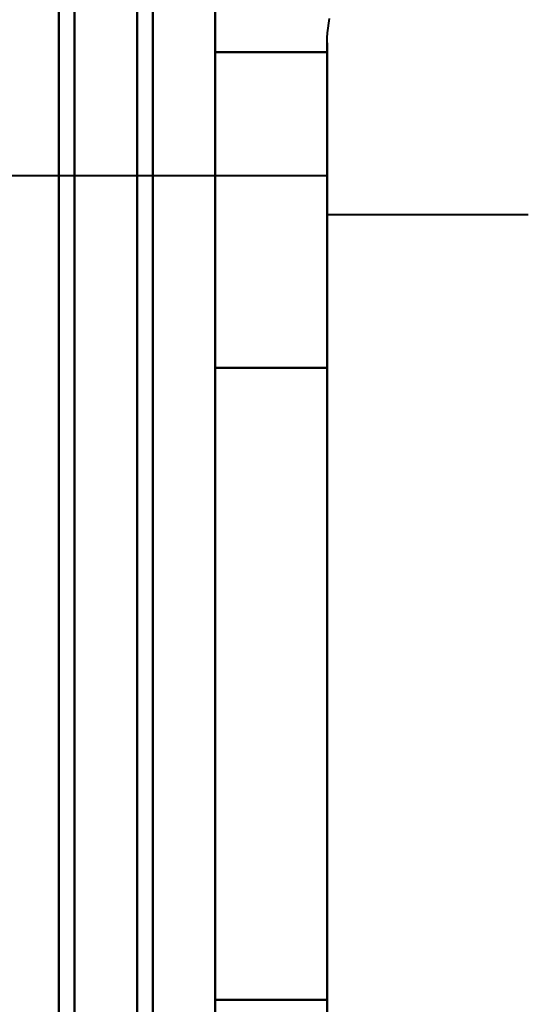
# Model space of a CAD drawing. Header units: millimetres. Extents: x -852 to 852, y -1321 to 592.
# Tile 19 of 111: x -689.75 to -686.5, y -392.05 to -385.75. Entities that reach past the tile are written whole.
import ezdxf

# ---------------------------------------------------------------- set-up
doc = ezdxf.new("R2010")
doc.units = ezdxf.units.MM
doc.layers.add('G-IMPT', color=8, linetype='Continuous', lineweight=40)

# ---------------------------------------------------------------- blocks, each defined once
blk = doc.blocks.new('NEXA 1500 CALQUES_dwg-769064-Niveau de réf_')
at = {"layer": 'G-IMPT'}
for p, q in [((-687.7851, -355.5), (-687.7851, -353.45)), ((-687.7851, -355.5), (-687.7851, -353.45)), ((-687.7851, -355.5), (-687.7851, -353.45)), ((-687.7851, -355.5), (-687.7851, -353.45)), ((-687.7851, -359.6), (-687.7851, -353.9993)), ((-687.7851, -359.6), (-687.7851, -353.9993)), ((-687.7851, -359.6), (-687.7851, -353.9993)), ((-687.7851, -359.6), (-687.7851, -353.9993)), ((-687.7851, -354.3), (-690, -354.3)), ((-687.7851, -354.3), (-690, -354.3)), ((-687.7851, -354.3), (-690, -354.3)), ((-687.7851, -354.3), (-690, -354.3)), ((-687.7851, -354.3), (-687.7851, -360.3646)), ((-687.7851, -355.925), (-687.7851, -354.3)), ((-687.7851, -355.925), (-687.7851, -354.3)), ((-687.7851, -354.3), (-687.7851, -360.3646)), ((-687.7851, -355.925), (-687.7851, -354.3)), ((-687.7851, -354.3), (-687.7851, -360.3646)), ((-687.7851, -355.925), (-687.7851, -354.3)), ((-687.7851, -354.3), (-687.7851, -360.3646)), ((-686.5, -354.55), (-687.7851, -354.55)), ((-686.5, -354.55), (-687.7851, -354.55)), ((-686.5, -354.55), (-687.7851, -354.55)), ((-686.5, -354.55), (-687.7851, -354.55)), ((-687.7851, -354.55), (-687.7851, -360.1481)), ((-687.7851, -360.1481), (-687.7851, -354.55)), ((-687.7851, -360.1481), (-687.7851, -354.55)), ((-687.7851, -354.55), (-687.7851, -360.1481)), ((-687.7851, -360.1481), (-687.7851, -354.55)), ((-687.7851, -354.55), (-687.7851, -360.1481)), ((-687.7851, -360.1481), (-687.7851, -354.55)), ((-687.7851, -354.55), (-687.7851, -360.1481)), ((-687.7851, -354.7354), (-687.7851, -360.8)), ((-687.7851, -359.175), (-687.7851, -354.7354)), ((-687.7851, -359.175), (-687.7851, -354.7354)), ((-687.7851, -354.7354), (-687.7851, -360.8)), ((-687.7851, -359.175), (-687.7851, -354.7354)), ((-687.7851, -354.7354), (-687.7851, -360.8)), ((-687.7851, -359.175), (-687.7851, -354.7354)), ((-687.7851, -354.7354), (-687.7851, -360.8)), ((-687.7851, -354.9519), (-687.7851, -360.55)), ((-687.7851, -360.55), (-687.7851, -354.9519)), ((-687.7851, -360.55), (-687.7851, -354.9519)), ((-687.7851, -354.9519), (-687.7851, -360.55)), ((-687.7851, -360.55), (-687.7851, -354.9519)), ((-687.7851, -354.9519), (-687.7851, -360.55)), ((-687.7851, -360.55), (-687.7851, -354.9519)), ((-687.7851, -354.9519), (-687.7851, -360.55)), ((-687.7851, -361.65), (-687.7851, -355.5)), ((-687.7851, -361.65), (-687.7851, -355.5)), ((-687.7851, -361.65), (-687.7851, -355.5)), ((-687.7851, -361.65), (-687.7851, -355.5)), ((-687.7851, -360.8), (-687.7851, -355.925)), ((-687.7851, -360.8), (-687.7851, -355.925)), ((-687.7851, -360.8), (-687.7851, -355.925)), ((-687.7851, -360.8), (-687.7851, -355.925))]:
    blk.add_line(p, q, dxfattribs=at)
at = {"layer": 'G-IMPT', "flags": 128}
for points in [[(-689.5, 449.35), (-689.5, 240.9), (-689.5, 32.45), (-689.5, -176), (-689.5, -384.45)], [(-689.5, -384.45), (-689.5, -176), (-689.5, 32.45), (-689.5, 240.9), (-689.5, 449.35)], [(-689.5, 449.35), (-689.5, 240.9), (-689.5, 32.45), (-689.5, -176), (-689.5, -384.45)], [(-689.4, 449.35), (-689.4, 240.9), (-689.4, 32.45), (-689.4, -176), (-689.4, -384.45)], [(-689.4, -384.45), (-689.4, -176), (-689.4, 32.45), (-689.4, 240.9), (-689.4, 449.35)], [(-689.4, -384.45), (-689.4, -176), (-689.4, 32.45), (-689.4, 240.9), (-689.4, 449.35)], [(-689.4, 449.35), (-689.4, 240.9), (-689.4, 32.45), (-689.4, -176), (-689.4, -384.45)], [(-689.4, -384.45), (-689.4, -176), (-689.4, 32.45), (-689.4, 240.9), (-689.4, 449.35)], [(-689.4, -384.45), (-689.4, -176), (-689.4, 32.45), (-689.4, 240.9), (-689.4, 449.35)], [(-689.4, 449.35), (-689.4, 240.9), (-689.4, 32.45), (-689.4, -176), (-689.4, -384.45)], [(-689.4, -384.45), (-689.4, -176), (-689.4, 32.45), (-689.4, 240.9), (-689.4, 449.35)], [(-689.4, 449.35), (-689.4, 240.9), (-689.4, 32.45), (-689.4, -176), (-689.4, -384.45)], [(-689, 448.95), (-689, 240.7), (-689, 32.45), (-689, -175.8), (-689, -384.05)], [(-689, -384.05), (-689, -175.8), (-689, 32.45), (-689, 240.7), (-689, 448.95)], [(-689.5, 448.85), (-689.5, 240.65), (-689.5, 32.45), (-689.5, -175.75), (-689.5, -383.95)], [(-689.5, -383.95), (-689.5, -175.75), (-689.5, 32.45), (-689.5, 240.65), (-689.5, 448.85)], [(-689.5, 448.85), (-689.5, 240.65), (-689.5, 32.45), (-689.5, -175.75), (-689.5, -383.95)], [(-689.5, -383.95), (-689.5, -175.75), (-689.5, 32.45), (-689.5, 240.65), (-689.5, 448.85)], [(-689.5, 448.85), (-689.5, 240.65), (-689.5, 32.45), (-689.5, -175.75), (-689.5, -383.95)], [(-689.5, -383.95), (-689.5, -175.75), (-689.5, 32.45), (-689.5, 240.65), (-689.5, 448.85)], [(-689, -383.95), (-689, -175.75), (-689, 32.45), (-689, 240.65), (-689, 448.85)], [(-689, 448.85), (-689, 240.65), (-689, 32.45), (-689, -175.75), (-689, -383.95)], [(-688.9, 448.85), (-688.9, 240.65), (-688.9, 32.45), (-688.9, -175.75), (-688.9, -383.95)], [(-688.9, -383.95), (-688.9, -175.75), (-688.9, 32.45), (-688.9, 240.65), (-688.9, 448.85)], [(-688.5, 448.85), (-688.5, 240.65), (-688.5, 32.45), (-688.5, -175.75), (-688.5, -383.95)], [(-688.5, 448.85), (-688.5, 240.65), (-688.5, 32.45), (-688.5, -175.75), (-688.5, -383.95)], [(-688.5, -383.95), (-688.5, -175.75), (-688.5, 32.45), (-688.5, 240.65), (-688.5, 448.85)], [(-688.5, -383.95), (-688.5, -175.75), (-688.5, 32.45), (-688.5, 240.65), (-688.5, 448.85)], [(-688.5, 448.85), (-688.5, 240.65), (-688.5, 32.45), (-688.5, -175.75), (-688.5, -383.95)], [(-688.5, -383.95), (-688.5, -175.75), (-688.5, 32.45), (-688.5, 240.65), (-688.5, 448.85)], [(-688.5, 448.85), (-688.5, 240.65), (-688.5, 32.45), (-688.5, -175.75), (-688.5, -383.95)], [(-688.5, -383.95), (-688.5, -175.75), (-688.5, 32.45), (-688.5, 240.65), (-688.5, 448.85)], [(-689.5, -317.55), (-689.5, -332.55), (-689.5, -347.55), (-689.5, -362.55), (-689.5, -377.55)], [(-689.5, -377.55), (-689.5, -362.55), (-689.5, -347.55), (-689.5, -332.55), (-689.5, -317.55)], [(-689.5, -317.55), (-689.5, -332.55), (-689.5, -347.55), (-689.5, -362.55), (-689.5, -377.55)], [(-689.5, -377.55), (-689.5, -362.55), (-689.5, -347.55), (-689.5, -332.55), (-689.5, -317.55)], [(-689.5, -317.55), (-689.5, -332.55), (-689.5, -347.55), (-689.5, -362.55), (-689.5, -377.55)], [(-689.5, -377.55), (-689.5, -362.55), (-689.5, -347.55), (-689.5, -332.55), (-689.5, -317.55)], [(-689.5, -317.55), (-689.5, -332.55), (-689.5, -347.55), (-689.5, -362.55), (-689.5, -377.55)], [(-689.5, -377.55), (-689.5, -362.55), (-689.5, -347.55), (-689.5, -332.55), (-689.5, -317.55)], [(-688.5, -377.55), (-688.5, -362.55), (-688.5, -347.55), (-688.5, -332.55), (-688.5, -317.55)], [(-688.5, -317.55), (-688.5, -332.55), (-688.5, -347.55), (-688.5, -362.55), (-688.5, -377.55)], [(-688.5, -377.55), (-688.5, -362.55), (-688.5, -347.55), (-688.5, -332.55), (-688.5, -317.55)], [(-688.5, -317.55), (-688.5, -332.55), (-688.5, -347.55), (-688.5, -362.55), (-688.5, -377.55)], [(-688.5, -377.55), (-688.5, -362.55), (-688.5, -347.55), (-688.5, -332.55), (-688.5, -317.55)], [(-688.5, -317.55), (-688.5, -332.55), (-688.5, -347.55), (-688.5, -362.55), (-688.5, -377.55)], [(-688.5, -377.55), (-688.5, -362.55), (-688.5, -347.55), (-688.5, -332.55), (-688.5, -317.55)], [(-688.5, -317.55), (-688.5, -332.55), (-688.5, -347.55), (-688.5, -362.55), (-688.5, -377.55)], [(-687.7851, -353.45), (-687.7845, -353.4184), (-687.7826, -353.3868), (-687.7794, -353.3554), (-687.775, -353.3241), (-687.7694, -353.293)], [(-687.7851, -353.45), (-687.7845, -353.4184), (-687.7826, -353.3868), (-687.7794, -353.3554), (-687.775, -353.3241), (-687.7694, -353.293)], [(-687.7851, -353.45), (-687.7845, -353.4184), (-687.7826, -353.3868), (-687.7794, -353.3554), (-687.775, -353.3241), (-687.7694, -353.293)], [(-687.7851, -353.45), (-687.7845, -353.4184), (-687.7826, -353.3868), (-687.7794, -353.3554), (-687.775, -353.3241), (-687.7694, -353.293)], [(-687.7851, -353.45), (-687.7851, -353.4533), (-687.7851, -353.4631), (-687.7851, -353.4795), (-687.7851, -353.5024), (-687.7851, -353.5317), (-687.7851, -353.5675), (-687.7851, -353.6097), (-687.7851, -353.6581), (-687.7851, -353.7128), (-687.7851, -353.7736), (-687.7851, -353.8405), (-687.7851, -353.9133), (-687.7851, -353.9919), (-687.7851, -354.0763), (-687.7851, -354.1661), (-687.7851, -354.2614), (-687.7851, -354.362), (-687.7851, -354.4676), (-687.7851, -354.5782), (-687.7851, -354.6935), (-687.7851, -354.8134), (-687.7851, -354.9377), (-687.7851, -355.0661), (-687.7851, -355.1986), (-687.7851, -355.3348), (-687.7851, -355.4745), (-687.7851, -355.5)], [(-687.7851, -359.6), (-687.7851, -359.4564), (-687.7851, -359.3097), (-687.7851, -359.1602), (-687.7851, -359.0081), (-687.7851, -358.8537), (-687.7851, -358.6972), (-687.7851, -358.5389), (-687.7851, -358.379), (-687.7851, -358.2178), (-687.7851, -358.0555), (-687.7851, -357.8924), (-687.7851, -357.7287), (-687.7851, -357.5648), (-687.7851, -357.4008), (-687.7851, -357.2371), (-687.7851, -357.0738), (-687.7851, -356.9114), (-687.7851, -356.7499), (-687.7851, -356.5898), (-687.7851, -356.4311), (-687.7851, -356.2743), (-687.7851, -356.1195), (-687.7851, -355.967), (-687.7851, -355.817), (-687.7851, -355.6698), (-687.7851, -355.5256), (-687.7851, -355.3847), (-687.7851, -355.2472), (-687.7851, -355.1133), (-687.7851, -354.9834), (-687.7851, -354.8576), (-687.7851, -354.7361), (-687.7851, -354.6191), (-687.7851, -354.5068), (-687.7851, -354.3994), (-687.7851, -354.297), (-687.7851, -354.1998), (-687.7851, -354.108), (-687.7851, -354.0216), (-687.7851, -353.941), (-687.7851, -353.866), (-687.7851, -353.797), (-687.7851, -353.734), (-687.7851, -353.6771), (-687.7851, -353.6264), (-687.7851, -353.582), (-687.7851, -353.5439), (-687.7851, -353.5122), (-687.7851, -353.487), (-687.7851, -353.4683), (-687.7851, -353.4561), (-687.7851, -353.4504), (-687.7851, -353.45)], [(-687.7851, -353.45), (-687.7851, -353.4533), (-687.7851, -353.4631), (-687.7851, -353.4795), (-687.7851, -353.5024), (-687.7851, -353.5317), (-687.7851, -353.5675), (-687.7851, -353.6097), (-687.7851, -353.6581), (-687.7851, -353.7128), (-687.7851, -353.7736), (-687.7851, -353.8405), (-687.7851, -353.9133), (-687.7851, -353.9919), (-687.7851, -354.0763), (-687.7851, -354.1661), (-687.7851, -354.2614), (-687.7851, -354.362), (-687.7851, -354.4676), (-687.7851, -354.5782), (-687.7851, -354.6935), (-687.7851, -354.8134), (-687.7851, -354.9377), (-687.7851, -355.0661), (-687.7851, -355.1986), (-687.7851, -355.3348), (-687.7851, -355.4745), (-687.7851, -355.6176), (-687.7851, -355.7637), (-687.7851, -355.9127), (-687.7851, -356.0643), (-687.7851, -356.2183), (-687.7851, -356.3745), (-687.7851, -356.5325), (-687.7851, -356.6921), (-687.7851, -356.8531), (-687.7851, -357.0153), (-687.7851, -357.1782), (-687.7851, -357.3418), (-687.7851, -357.5057), (-687.7851, -357.6697), (-687.7851, -357.8335), (-687.7851, -357.9968), (-687.7851, -358.1595), (-687.7851, -358.3211), (-687.7851, -358.4815), (-687.7851, -358.6405), (-687.7851, -358.7976), (-687.7851, -358.9528), (-687.7851, -359.1058), (-687.7851, -359.2562), (-687.7851, -359.4039), (-687.7851, -359.5487), (-687.7851, -359.6)], [(-687.7851, -353.45), (-687.7851, -353.4533), (-687.7851, -353.4631), (-687.7851, -353.4795), (-687.7851, -353.5024), (-687.7851, -353.5317), (-687.7851, -353.5675), (-687.7851, -353.6097), (-687.7851, -353.6581), (-687.7851, -353.7128), (-687.7851, -353.7736), (-687.7851, -353.8405), (-687.7851, -353.9133), (-687.7851, -353.9919), (-687.7851, -354.0763), (-687.7851, -354.1661), (-687.7851, -354.2614), (-687.7851, -354.362), (-687.7851, -354.4676), (-687.7851, -354.5782), (-687.7851, -354.6935), (-687.7851, -354.8134), (-687.7851, -354.9377), (-687.7851, -355.0661), (-687.7851, -355.1986), (-687.7851, -355.3348), (-687.7851, -355.4745), (-687.7851, -355.5)], [(-687.7851, -359.6), (-687.7851, -359.4564), (-687.7851, -359.3097), (-687.7851, -359.1602), (-687.7851, -359.0081), (-687.7851, -358.8537), (-687.7851, -358.6972), (-687.7851, -358.5389), (-687.7851, -358.379), (-687.7851, -358.2178), (-687.7851, -358.0555), (-687.7851, -357.8924), (-687.7851, -357.7287), (-687.7851, -357.5648), (-687.7851, -357.4008), (-687.7851, -357.2371), (-687.7851, -357.0738), (-687.7851, -356.9114), (-687.7851, -356.7499), (-687.7851, -356.5898), (-687.7851, -356.4311), (-687.7851, -356.2743), (-687.7851, -356.1195), (-687.7851, -355.967), (-687.7851, -355.817), (-687.7851, -355.6698), (-687.7851, -355.5256), (-687.7851, -355.3847), (-687.7851, -355.2472), (-687.7851, -355.1133), (-687.7851, -354.9834), (-687.7851, -354.8576), (-687.7851, -354.7361), (-687.7851, -354.6191), (-687.7851, -354.5068), (-687.7851, -354.3994), (-687.7851, -354.297), (-687.7851, -354.1998), (-687.7851, -354.108), (-687.7851, -354.0216), (-687.7851, -353.941), (-687.7851, -353.866), (-687.7851, -353.797), (-687.7851, -353.734), (-687.7851, -353.6771), (-687.7851, -353.6264), (-687.7851, -353.582), (-687.7851, -353.5439), (-687.7851, -353.5122), (-687.7851, -353.487), (-687.7851, -353.4683), (-687.7851, -353.4561), (-687.7851, -353.4504), (-687.7851, -353.45)], [(-687.7851, -353.45), (-687.7851, -353.4533), (-687.7851, -353.4631), (-687.7851, -353.4795), (-687.7851, -353.5024), (-687.7851, -353.5317), (-687.7851, -353.5675), (-687.7851, -353.6097), (-687.7851, -353.6581), (-687.7851, -353.7128), (-687.7851, -353.7736), (-687.7851, -353.8405), (-687.7851, -353.9133), (-687.7851, -353.9919), (-687.7851, -354.0763), (-687.7851, -354.1661), (-687.7851, -354.2614), (-687.7851, -354.362), (-687.7851, -354.4676), (-687.7851, -354.5782), (-687.7851, -354.6935), (-687.7851, -354.8134), (-687.7851, -354.9377), (-687.7851, -355.0661), (-687.7851, -355.1986), (-687.7851, -355.3348), (-687.7851, -355.4745), (-687.7851, -355.6176), (-687.7851, -355.7637), (-687.7851, -355.9127), (-687.7851, -356.0643), (-687.7851, -356.2183), (-687.7851, -356.3745), (-687.7851, -356.5325), (-687.7851, -356.6921), (-687.7851, -356.8531), (-687.7851, -357.0153), (-687.7851, -357.1782), (-687.7851, -357.3418), (-687.7851, -357.5057), (-687.7851, -357.6697), (-687.7851, -357.8335), (-687.7851, -357.9968), (-687.7851, -358.1595), (-687.7851, -358.3211), (-687.7851, -358.4815), (-687.7851, -358.6405), (-687.7851, -358.7976), (-687.7851, -358.9528), (-687.7851, -359.1058), (-687.7851, -359.2562), (-687.7851, -359.4039), (-687.7851, -359.5487), (-687.7851, -359.6)], [(-687.7851, -355.5), (-687.7851, -355.3596), (-687.7851, -355.2228), (-687.7851, -355.0897), (-687.7851, -354.9605), (-687.7851, -354.8354), (-687.7851, -354.7147), (-687.7851, -354.5986), (-687.7851, -354.4871), (-687.7851, -354.3806), (-687.7851, -354.2791), (-687.7851, -354.1829), (-687.7851, -354.092), (-687.7851, -354.0067), (-687.7851, -353.927), (-687.7851, -353.8532), (-687.7851, -353.7852), (-687.7851, -353.7233), (-687.7851, -353.6675), (-687.7851, -353.6179), (-687.7851, -353.5746), (-687.7851, -353.5377), (-687.7851, -353.5072), (-687.7851, -353.4831), (-687.7851, -353.4656), (-687.7851, -353.4546), (-687.7851, -353.4501)], [(-687.7851, -355.5), (-687.7851, -355.3596), (-687.7851, -355.2228), (-687.7851, -355.0897), (-687.7851, -354.9605), (-687.7851, -354.8354), (-687.7851, -354.7147), (-687.7851, -354.5986), (-687.7851, -354.4871), (-687.7851, -354.3806), (-687.7851, -354.2791), (-687.7851, -354.1829), (-687.7851, -354.092), (-687.7851, -354.0067), (-687.7851, -353.927), (-687.7851, -353.8532), (-687.7851, -353.7852), (-687.7851, -353.7233), (-687.7851, -353.6675), (-687.7851, -353.6179), (-687.7851, -353.5746), (-687.7851, -353.5377), (-687.7851, -353.5072), (-687.7851, -353.4831), (-687.7851, -353.4656), (-687.7851, -353.4546), (-687.7851, -353.4501)], [(-688.5, -355.5293), (-688.5, -355.0241), (-688.5, -354.5189), (-688.5, -354.0137), (-688.5, -353.5085)], [(-688.5, -353.5085), (-688.3213, -353.5085), (-688.1426, -353.5085), (-687.9639, -353.5085), (-687.7851, -353.5085)], [(-687.7851, -353.5085), (-687.9639, -353.5085), (-688.1426, -353.5085), (-688.3213, -353.5085), (-688.5, -353.5085)], [(-688.5, -353.5085), (-688.5, -354.0137), (-688.5, -354.5189), (-688.5, -355.0241), (-688.5, -355.5293)], [(-688.5, -355.5293), (-688.5, -355.0241), (-688.5, -354.5189), (-688.5, -354.0137), (-688.5, -353.5085)], [(-688.5, -353.5085), (-688.3213, -353.5085), (-688.1426, -353.5085), (-687.9639, -353.5085), (-687.7851, -353.5085)], [(-687.7851, -353.5085), (-687.9639, -353.5085), (-688.1426, -353.5085), (-688.3213, -353.5085), (-688.5, -353.5085)], [(-688.5, -353.5085), (-688.5, -354.0137), (-688.5, -354.5189), (-688.5, -355.0241), (-688.5, -355.5293)], [(-688.5, -355.5293), (-688.5, -355.0241), (-688.5, -354.5189), (-688.5, -354.0137), (-688.5, -353.5085)], [(-688.5, -353.5085), (-688.3213, -353.5085), (-688.1426, -353.5085), (-687.9639, -353.5085), (-687.7851, -353.5085)], [(-688.5, -353.5085), (-688.5, -354.0137), (-688.5, -354.5189), (-688.5, -355.0241), (-688.5, -355.5293)], [(-687.7851, -353.5085), (-687.9639, -353.5085), (-688.1426, -353.5085), (-688.3213, -353.5085), (-688.5, -353.5085)], [(-688.5, -355.5293), (-688.5, -355.0241), (-688.5, -354.5189), (-688.5, -354.0137), (-688.5, -353.5085)], [(-688.5, -353.5085), (-688.3213, -353.5085), (-688.1426, -353.5085), (-687.9639, -353.5085), (-687.7851, -353.5085)], [(-687.7851, -353.5085), (-687.9639, -353.5085), (-688.1426, -353.5085), (-688.3213, -353.5085), (-688.5, -353.5085)], [(-688.5, -353.5085), (-688.5, -354.0137), (-688.5, -354.5189), (-688.5, -355.0241), (-688.5, -355.5293)], [(-688.5, -355.5293), (-688.5, -355.0241), (-688.5, -354.5189), (-688.5, -354.0137), (-688.5, -353.5085)], [(-688.5, -353.5085), (-688.5, -354.0137), (-688.5, -354.5189), (-688.5, -355.0241), (-688.5, -355.5293)], [(-688.5, -355.5293), (-688.5, -355.0241), (-688.5, -354.5189), (-688.5, -354.0137), (-688.5, -353.5085)], [(-688.5, -353.5085), (-688.5, -354.0137), (-688.5, -354.5189), (-688.5, -355.0241), (-688.5, -355.5293)], [(-688.5, -355.5293), (-688.5, -355.0241), (-688.5, -354.5189), (-688.5, -354.0137), (-688.5, -353.5085)], [(-688.5, -353.5085), (-688.5, -354.0137), (-688.5, -354.5189), (-688.5, -355.0241), (-688.5, -355.5293)], [(-688.5, -355.5293), (-688.5, -355.0241), (-688.5, -354.5189), (-688.5, -354.0137), (-688.5, -353.5085)], [(-688.5, -353.5085), (-688.5, -354.0137), (-688.5, -354.5189), (-688.5, -355.0241), (-688.5, -355.5293)], [(-687.7851, -353.5085), (-687.7851, -354.0137), (-687.7851, -354.5189), (-687.7851, -355.0241), (-687.7851, -355.5293)], [(-687.7851, -355.5293), (-687.7851, -355.0241), (-687.7851, -354.5189), (-687.7851, -354.0137), (-687.7851, -353.5085)], [(-687.7851, -353.5085), (-687.7851, -354.0137), (-687.7851, -354.5189), (-687.7851, -355.0241), (-687.7851, -355.5293)], [(-687.7851, -355.5293), (-687.7851, -355.0241), (-687.7851, -354.5189), (-687.7851, -354.0137), (-687.7851, -353.5085)], [(-687.7851, -353.5085), (-687.7851, -354.0137), (-687.7851, -354.5189), (-687.7851, -355.0241), (-687.7851, -355.5293)], [(-687.7851, -355.5293), (-687.7851, -355.0241), (-687.7851, -354.5189), (-687.7851, -354.0137), (-687.7851, -353.5085)], [(-687.7851, -353.5085), (-687.7851, -354.0137), (-687.7851, -354.5189), (-687.7851, -355.0241), (-687.7851, -355.5293)], [(-687.7851, -355.5293), (-687.7851, -355.0241), (-687.7851, -354.5189), (-687.7851, -354.0137), (-687.7851, -353.5085)], [(-688.5, -359.5707), (-688.5, -358.5604), (-688.5, -357.55), (-688.5, -356.5396), (-688.5, -355.5293)], [(-688.5, -355.5293), (-688.3213, -355.5293), (-688.1426, -355.5293), (-687.9639, -355.5293), (-687.7851, -355.5293)], [(-687.7851, -355.5293), (-687.9639, -355.5293), (-688.1426, -355.5293), (-688.3213, -355.5293), (-688.5, -355.5293)], [(-688.5, -355.5293), (-688.3213, -355.5293), (-688.1426, -355.5293), (-687.9639, -355.5293), (-687.7851, -355.5293)], [(-687.7851, -355.5293), (-687.9639, -355.5293), (-688.1426, -355.5293), (-688.3213, -355.5293), (-688.5, -355.5293)], [(-688.5, -355.5293), (-688.5, -356.5396), (-688.5, -357.55), (-688.5, -358.5604), (-688.5, -359.5707)], [(-687.7851, -355.5293), (-687.9639, -355.5293), (-688.1426, -355.5293), (-688.3213, -355.5293), (-688.5, -355.5293)], [(-688.5, -355.5293), (-688.3213, -355.5293), (-688.1426, -355.5293), (-687.9639, -355.5293), (-687.7851, -355.5293)], [(-687.7851, -355.5293), (-687.9639, -355.5293), (-688.1426, -355.5293), (-688.3213, -355.5293), (-688.5, -355.5293)], [(-688.5, -355.5293), (-688.5, -356.5396), (-688.5, -357.55), (-688.5, -358.5604), (-688.5, -359.5707)], [(-688.5, -359.5707), (-688.5, -358.5604), (-688.5, -357.55), (-688.5, -356.5396), (-688.5, -355.5293)], [(-688.5, -355.5293), (-688.3213, -355.5293), (-688.1426, -355.5293), (-687.9639, -355.5293), (-687.7851, -355.5293)], [(-688.5, -359.5707), (-688.5, -358.5604), (-688.5, -357.55), (-688.5, -356.5396), (-688.5, -355.5293)], [(-688.5, -355.5293), (-688.3213, -355.5293), (-688.1426, -355.5293), (-687.9639, -355.5293), (-687.7851, -355.5293)], [(-687.7851, -355.5293), (-687.9639, -355.5293), (-688.1426, -355.5293), (-688.3213, -355.5293), (-688.5, -355.5293)], [(-688.5, -355.5293), (-688.3213, -355.5293), (-688.1426, -355.5293), (-687.9639, -355.5293), (-687.7851, -355.5293)], [(-688.5, -355.5293), (-688.5, -356.5396), (-688.5, -357.55), (-688.5, -358.5604), (-688.5, -359.5707)], [(-687.7851, -355.5293), (-687.9639, -355.5293), (-688.1426, -355.5293), (-688.3213, -355.5293), (-688.5, -355.5293)], [(-687.7851, -355.5293), (-687.9639, -355.5293), (-688.1426, -355.5293), (-688.3213, -355.5293), (-688.5, -355.5293)], [(-688.5, -355.5293), (-688.3213, -355.5293), (-688.1426, -355.5293), (-687.9639, -355.5293), (-687.7851, -355.5293)], [(-687.7851, -355.5293), (-687.9639, -355.5293), (-688.1426, -355.5293), (-688.3213, -355.5293), (-688.5, -355.5293)], [(-688.5, -355.5293), (-688.5, -356.5396), (-688.5, -357.55), (-688.5, -358.5604), (-688.5, -359.5707)], [(-688.5, -359.5707), (-688.5, -358.5604), (-688.5, -357.55), (-688.5, -356.5396), (-688.5, -355.5293)], [(-688.5, -355.5293), (-688.3213, -355.5293), (-688.1426, -355.5293), (-687.9639, -355.5293), (-687.7851, -355.5293)], [(-688.5, -355.5293), (-688.5, -356.5396), (-688.5, -357.55), (-688.5, -358.5604), (-688.5, -359.5707)], [(-688.5, -359.5707), (-688.5, -358.5604), (-688.5, -357.55), (-688.5, -356.5396), (-688.5, -355.5293)], [(-688.5, -359.5707), (-688.5, -358.5604), (-688.5, -357.55), (-688.5, -356.5396), (-688.5, -355.5293)], [(-688.5, -355.5293), (-688.5, -356.5396), (-688.5, -357.55), (-688.5, -358.5604), (-688.5, -359.5707)], [(-688.5, -355.5293), (-688.5, -356.5396), (-688.5, -357.55), (-688.5, -358.5604), (-688.5, -359.5707)], [(-688.5, -359.5707), (-688.5, -358.5604), (-688.5, -357.55), (-688.5, -356.5396), (-688.5, -355.5293)], [(-688.5, -359.5707), (-688.5, -358.5604), (-688.5, -357.55), (-688.5, -356.5396), (-688.5, -355.5293)], [(-688.5, -355.5293), (-688.5, -356.5396), (-688.5, -357.55), (-688.5, -358.5604), (-688.5, -359.5707)], [(-687.7851, -355.5), (-687.7851, -355.6436), (-687.7851, -355.7903), (-687.7851, -355.9398), (-687.7851, -356.0919), (-687.7851, -356.2463), (-687.7851, -356.4028), (-687.7851, -356.5611), (-687.7851, -356.721), (-687.7851, -356.8822), (-687.7851, -357.0445), (-687.7851, -357.2076), (-687.7851, -357.3713), (-687.7851, -357.5352), (-687.7851, -357.6992), (-687.7851, -357.8629), (-687.7851, -358.0262), (-687.7851, -358.1886), (-687.7851, -358.3501), (-687.7851, -358.5102), (-687.7851, -358.6689), (-687.7851, -358.8257), (-687.7851, -358.9805), (-687.7851, -359.133), (-687.7851, -359.283), (-687.7851, -359.4302), (-687.7851, -359.5744), (-687.7851, -359.7153)], [(-687.7851, -359.6255), (-687.7851, -359.4824), (-687.7851, -359.3363), (-687.7851, -359.1873), (-687.7851, -359.0357), (-687.7851, -358.8817), (-687.7851, -358.7255), (-687.7851, -358.5675), (-687.7851, -358.4079), (-687.7851, -358.2469), (-687.7851, -358.0847), (-687.7851, -357.9218), (-687.7851, -357.7582), (-687.7851, -357.5943), (-687.7851, -357.4303), (-687.7851, -357.2665), (-687.7851, -357.1032), (-687.7851, -356.9405), (-687.7851, -356.7789), (-687.7851, -356.6185), (-687.7851, -356.4595), (-687.7851, -356.3024), (-687.7851, -356.1472), (-687.7851, -355.9942), (-687.7851, -355.8438), (-687.7851, -355.6961), (-687.7851, -355.5513), (-687.7851, -355.5)], [(-687.7851, -355.5), (-687.7851, -355.6436), (-687.7851, -355.7903), (-687.7851, -355.9398), (-687.7851, -356.0919), (-687.7851, -356.2463), (-687.7851, -356.4028), (-687.7851, -356.5611), (-687.7851, -356.721), (-687.7851, -356.8822), (-687.7851, -357.0445), (-687.7851, -357.2076), (-687.7851, -357.3713), (-687.7851, -357.5352), (-687.7851, -357.6992), (-687.7851, -357.8629), (-687.7851, -358.0262), (-687.7851, -358.1886), (-687.7851, -358.3501), (-687.7851, -358.5102), (-687.7851, -358.6689), (-687.7851, -358.8257), (-687.7851, -358.9805), (-687.7851, -359.133), (-687.7851, -359.283), (-687.7851, -359.4302), (-687.7851, -359.5744), (-687.7851, -359.7153)], [(-687.7851, -359.6255), (-687.7851, -359.4824), (-687.7851, -359.3363), (-687.7851, -359.1873), (-687.7851, -359.0357), (-687.7851, -358.8817), (-687.7851, -358.7255), (-687.7851, -358.5675), (-687.7851, -358.4079), (-687.7851, -358.2469), (-687.7851, -358.0847), (-687.7851, -357.9218), (-687.7851, -357.7582), (-687.7851, -357.5943), (-687.7851, -357.4303), (-687.7851, -357.2665), (-687.7851, -357.1032), (-687.7851, -356.9405), (-687.7851, -356.7789), (-687.7851, -356.6185), (-687.7851, -356.4595), (-687.7851, -356.3024), (-687.7851, -356.1472), (-687.7851, -355.9942), (-687.7851, -355.8438), (-687.7851, -355.6961), (-687.7851, -355.5513), (-687.7851, -355.5)], [(-687.7851, -355.5293), (-687.7851, -356.5396), (-687.7851, -357.55), (-687.7851, -358.5604), (-687.7851, -359.5707)], [(-687.7851, -359.5707), (-687.7851, -358.5604), (-687.7851, -357.55), (-687.7851, -356.5396), (-687.7851, -355.5293)], [(-687.7851, -359.5707), (-687.7851, -358.5604), (-687.7851, -357.55), (-687.7851, -356.5396), (-687.7851, -355.5293)], [(-687.7851, -355.5293), (-687.7851, -356.5396), (-687.7851, -357.55), (-687.7851, -358.5604), (-687.7851, -359.5707)], [(-687.7851, -355.5293), (-687.7851, -356.5396), (-687.7851, -357.55), (-687.7851, -358.5604), (-687.7851, -359.5707)], [(-687.7851, -359.5707), (-687.7851, -358.5604), (-687.7851, -357.55), (-687.7851, -356.5396), (-687.7851, -355.5293)], [(-687.7851, -359.5707), (-687.7851, -358.5604), (-687.7851, -357.55), (-687.7851, -356.5396), (-687.7851, -355.5293)], [(-687.7851, -355.5293), (-687.7851, -356.5396), (-687.7851, -357.55), (-687.7851, -358.5604), (-687.7851, -359.5707)], [(-687.7851, -359.5707), (-687.9639, -359.5707), (-688.1426, -359.5707), (-688.3213, -359.5707), (-688.5, -359.5707)], [(-688.5, -359.5707), (-688.3213, -359.5707), (-688.1426, -359.5707), (-687.9639, -359.5707), (-687.7851, -359.5707)], [(-687.7851, -359.5707), (-687.9639, -359.5707), (-688.1426, -359.5707), (-688.3213, -359.5707), (-688.5, -359.5707)], [(-688.5, -359.5707), (-688.5, -360.0759), (-688.5, -360.5811), (-688.5, -361.0863), (-688.5, -361.5915)], [(-688.5, -361.5915), (-688.5, -361.0863), (-688.5, -360.5811), (-688.5, -360.0759), (-688.5, -359.5707)], [(-688.5, -359.5707), (-688.3213, -359.5707), (-688.1426, -359.5707), (-687.9639, -359.5707), (-687.7851, -359.5707)], [(-688.5, -359.5707), (-688.3213, -359.5707), (-688.1426, -359.5707), (-687.9639, -359.5707), (-687.7851, -359.5707)], [(-687.7851, -359.5707), (-687.9639, -359.5707), (-688.1426, -359.5707), (-688.3213, -359.5707), (-688.5, -359.5707)], [(-688.5, -359.5707), (-688.5, -360.0759), (-688.5, -360.5811), (-688.5, -361.0863), (-688.5, -361.5915)], [(-688.5, -361.5915), (-688.5, -361.0863), (-688.5, -360.5811), (-688.5, -360.0759), (-688.5, -359.5707)], [(-688.5, -359.5707), (-688.3213, -359.5707), (-688.1426, -359.5707), (-687.9639, -359.5707), (-687.7851, -359.5707)], [(-687.7851, -359.5707), (-687.9639, -359.5707), (-688.1426, -359.5707), (-688.3213, -359.5707), (-688.5, -359.5707)], [(-687.7851, -359.5707), (-687.9639, -359.5707), (-688.1426, -359.5707), (-688.3213, -359.5707), (-688.5, -359.5707)], [(-688.5, -359.5707), (-688.3213, -359.5707), (-688.1426, -359.5707), (-687.9639, -359.5707), (-687.7851, -359.5707)], [(-688.5, -359.5707), (-688.5, -360.0759), (-688.5, -360.5811), (-688.5, -361.0863), (-688.5, -361.5915)], [(-687.7851, -359.5707), (-687.9639, -359.5707), (-688.1426, -359.5707), (-688.3213, -359.5707), (-688.5, -359.5707)], [(-688.5, -361.5915), (-688.5, -361.0863), (-688.5, -360.5811), (-688.5, -360.0759), (-688.5, -359.5707)], [(-688.5, -359.5707), (-688.3213, -359.5707), (-688.1426, -359.5707), (-687.9639, -359.5707), (-687.7851, -359.5707)], [(-688.5, -359.5707), (-688.3213, -359.5707), (-688.1426, -359.5707), (-687.9639, -359.5707), (-687.7851, -359.5707)], [(-687.7851, -359.5707), (-687.9639, -359.5707), (-688.1426, -359.5707), (-688.3213, -359.5707), (-688.5, -359.5707)], [(-688.5, -359.5707), (-688.5, -360.0759), (-688.5, -360.5811), (-688.5, -361.0863), (-688.5, -361.5915)], [(-688.5, -361.5915), (-688.5, -361.0863), (-688.5, -360.5811), (-688.5, -360.0759), (-688.5, -359.5707)], [(-688.5, -359.5707), (-688.3213, -359.5707), (-688.1426, -359.5707), (-687.9639, -359.5707), (-687.7851, -359.5707)], [(-687.7851, -359.5707), (-687.9639, -359.5707), (-688.1426, -359.5707), (-688.3213, -359.5707), (-688.5, -359.5707)], [(-688.5, -359.5707), (-688.5, -360.0759), (-688.5, -360.5811), (-688.5, -361.0863), (-688.5, -361.5915)], [(-688.5, -361.5915), (-688.5, -361.0863), (-688.5, -360.5811), (-688.5, -360.0759), (-688.5, -359.5707)], [(-688.5, -359.5707), (-688.5, -360.0759), (-688.5, -360.5811), (-688.5, -361.0863), (-688.5, -361.5915)], [(-688.5, -361.5915), (-688.5, -361.0863), (-688.5, -360.5811), (-688.5, -360.0759), (-688.5, -359.5707)], [(-688.5, -359.5707), (-688.5, -360.0759), (-688.5, -360.5811), (-688.5, -361.0863), (-688.5, -361.5915)], [(-688.5, -361.5915), (-688.5, -361.0863), (-688.5, -360.5811), (-688.5, -360.0759), (-688.5, -359.5707)], [(-688.5, -359.5707), (-688.5, -360.0759), (-688.5, -360.5811), (-688.5, -361.0863), (-688.5, -361.5915)], [(-688.5, -361.5915), (-688.5, -361.0863), (-688.5, -360.5811), (-688.5, -360.0759), (-688.5, -359.5707)], [(-687.7851, -361.5915), (-687.7851, -361.0863), (-687.7851, -360.5811), (-687.7851, -360.0759), (-687.7851, -359.5707)], [(-687.7851, -359.5707), (-687.7851, -360.0759), (-687.7851, -360.5811), (-687.7851, -361.0863), (-687.7851, -361.5915)], [(-687.7851, -361.5915), (-687.7851, -361.0863), (-687.7851, -360.5811), (-687.7851, -360.0759), (-687.7851, -359.5707)], [(-687.7851, -359.5707), (-687.7851, -360.0759), (-687.7851, -360.5811), (-687.7851, -361.0863), (-687.7851, -361.5915)], [(-687.7851, -361.5915), (-687.7851, -361.0863), (-687.7851, -360.5811), (-687.7851, -360.0759), (-687.7851, -359.5707)], [(-687.7851, -359.5707), (-687.7851, -360.0759), (-687.7851, -360.5811), (-687.7851, -361.0863), (-687.7851, -361.5915)], [(-687.7851, -361.5915), (-687.7851, -361.0863), (-687.7851, -360.5811), (-687.7851, -360.0759), (-687.7851, -359.5707)], [(-687.7851, -359.5707), (-687.7851, -360.0759), (-687.7851, -360.5811), (-687.7851, -361.0863), (-687.7851, -361.5915)], [(-687.7851, -359.6255), (-687.7851, -359.6)], [(-687.7851, -359.6), (-687.7851, -359.7404)], [(-687.7851, -359.6), (-687.7851, -359.7404)]]:
    blk.add_lwpolyline(points, dxfattribs=at)

msp = doc.modelspace()

# ---------------------------------------------------------------- block references
at = {"layer": 'G-IMPT'}
msp.add_blockref('NEXA 1500 CALQUES_dwg-769064-Niveau de réf_', (0, -32.45), dxfattribs=at)

doc.saveas('drawing.dxf')
